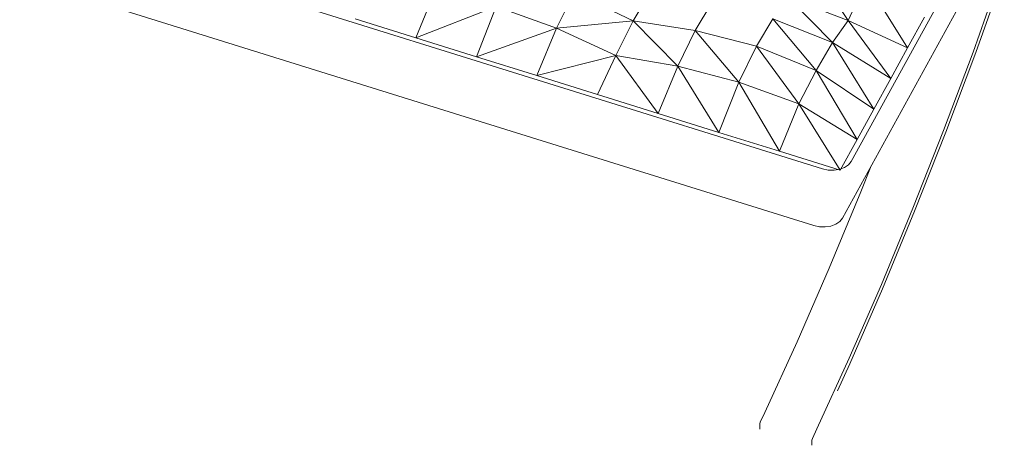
# Model space of a CAD drawing. Header units: millimetres. Extents: x -21126 to 28102, y -1237 to 9397.
# Tile 23 of 226: x -17668 to -16919, y 6038 to 6362. Entities that reach past the tile are written whole.
import ezdxf

# ---------------------------------------------------------------- set-up
doc = ezdxf.new("R2010")
doc.units = ezdxf.units.MM
doc.header["$MEASUREMENT"] = 0
doc.layers.add('Nuevo_09_EI_Mobiliari general', color=7, linetype='Continuous')
doc.layers.add('Nuevo_09_EI_Mobiliari general_Pluma_Nº__1', color=7, linetype='Continuous', lineweight=5)

# ---------------------------------------------------------------- blocks, each defined once
blk = doc.blocks.new('Elem Sección_95_1')
at = {"layer": 'Nuevo_09_EI_Mobiliari general_Pluma_Nº__1', "color": 7, "linetype": 'Continuous', "lineweight": 5}
for p, q in [((-17057.45, 6248.24), (-17770.96, 6471.08)), ((-17064.12, 6205.13), (-17777.64, 6427.97)), ((-16937.76, 6432.17), (-17035.73, 6253.95)), ((-17037.99, 6361.1), (-17069.7, 6408.99)), ((-16941.01, 6336.83), (-16919.36, 6397.7)), ((-17037.99, 6361.1), (-17024.21, 6390.78)), ((-16992.91, 6340.3), (-17024.21, 6390.78)), ((-16921.84, 6396.82), (-16943.12, 6337.02)), ((-17366.66, 6347.93), (-17351.88, 6384.02)), ((-16944.43, 6389.06), (-17042.4, 6210.84)), ((-17259.72, 6355.24), (-17246.33, 6382.33)), ((-17246.33, 6382.33), (-17201.35, 6360.82)), ((-17201.35, 6360.82), (-17188.92, 6381.71)), ((-17037.99, 6361.1), (-17083.6, 6378.59)), ((-17049.8, 6344.23), (-17083.6, 6378.59)), ((-17366.66, 6347.93), (-17305.46, 6371.78)), ((-17320.58, 6333.54), (-17305.46, 6371.78)), ((-17305.46, 6371.78), (-17259.72, 6355.24)), ((-17154.17, 6353.55), (-17141.74, 6374.43)), ((-17412.74, 6362.32), (-17366.66, 6347.93)), ((-17259.72, 6355.24), (-17201.35, 6360.82)), ((-17214.63, 6334.44), (-17201.35, 6360.82)), ((-17154.17, 6353.55), (-17201.35, 6360.82)), ((-17167.55, 6326.45), (-17201.35, 6360.82)), ((-17107.72, 6341.55), (-17095.29, 6362.43)), ((-17049.8, 6344.23), (-17095.29, 6362.43)), ((-17062.26, 6323.1), (-17095.29, 6362.43)), ((-17049.8, 6344.23), (-17037.99, 6361.1)), ((-16992.91, 6340.3), (-17037.99, 6361.1)), ((-17005.7, 6317.02), (-17037.99, 6361.1)), ((-16992.91, 6340.3), (-16980.11, 6363.58)), ((-17320.58, 6333.54), (-17259.72, 6355.24)), ((-17274.5, 6319.15), (-17259.72, 6355.24)), ((-17259.72, 6355.24), (-17214.63, 6334.44)), ((-17167.55, 6326.45), (-17154.17, 6353.55)), ((-17107.72, 6341.55), (-17154.17, 6353.55)), ((-17121.14, 6314.22), (-17154.17, 6353.55)), ((-17366.66, 6347.93), (-17320.58, 6333.54)), ((-17121.14, 6314.22), (-17107.72, 6341.55)), ((-17062.26, 6323.1), (-17107.72, 6341.55)), ((-17075.39, 6297.67), (-17107.72, 6341.55)), ((-17062.26, 6323.1), (-17049.8, 6344.23)), ((-17005.7, 6317.02), (-17049.8, 6344.23)), ((-17018.5, 6293.75), (-17049.8, 6344.23)), ((-16992.91, 6340.3), (-17005.7, 6317.02)), ((-17320.58, 6333.54), (-17274.5, 6319.15)), ((-17274.5, 6319.15), (-17214.63, 6334.44)), ((-17228.41, 6304.76), (-17214.63, 6334.44)), ((-17167.55, 6326.45), (-17214.63, 6334.44)), ((-17182.33, 6290.37), (-17214.63, 6334.44)), ((-16943.12, 6337.02), (-16965.51, 6277.31)), ((-16963.8, 6276.06), (-16941.01, 6336.83)), ((-17182.33, 6290.37), (-17167.55, 6326.45)), ((-17121.14, 6314.22), (-17167.55, 6326.45)), ((-17136.25, 6275.98), (-17167.55, 6326.45)), ((-17075.39, 6297.67), (-17062.26, 6323.1)), ((-17018.5, 6293.75), (-17062.26, 6323.1)), ((-17031.29, 6270.47), (-17062.26, 6323.1)), ((-17274.5, 6319.15), (-17228.41, 6304.76)), ((-17018.5, 6293.75), (-17005.7, 6317.02)), ((-17136.25, 6275.98), (-17121.14, 6314.22)), ((-17075.39, 6297.67), (-17121.14, 6314.22)), ((-17090.17, 6261.58), (-17121.14, 6314.22)), ((-17182.33, 6290.37), (-17228.41, 6304.76)), ((-17090.17, 6261.58), (-17075.39, 6297.67)), ((-17031.29, 6270.47), (-17075.39, 6297.67)), ((-17044.09, 6247.19), (-17075.39, 6297.67)), ((-17031.29, 6270.47), (-17018.5, 6293.75)), ((-17136.25, 6275.98), (-17182.33, 6290.37)), ((-17090.17, 6261.58), (-17136.25, 6275.98)), ((-16965.51, 6277.31), (-16988.78, 6218.25)), ((-16987.49, 6215.96), (-16963.8, 6276.06)), ((-17044.09, 6247.19), (-17031.29, 6270.47)), ((-17044.09, 6247.19), (-17090.17, 6261.58)), ((-17053.14, 6247.32), (-17057.45, 6248.24)), ((-17040.78, 6249.28), (-17043.51, 6248.25)), ((-17037.79, 6251.36), (-17040.78, 6249.28)), ((-17035.73, 6253.95), (-17037.79, 6251.36)), ((-17020.57, 6250.55), (-17028.42, 6230.63)), ((-17048.73, 6247.19), (-17053.14, 6247.32)), ((-17045.66, 6247.68), (-17048.73, 6247.19)), ((-17028.42, 6230.63), (-17052.38, 6172.77)), ((-16988.78, 6218.25), (-17012.74, 6160.39)), ((-17042.4, 6210.84), (-17044.46, 6208.25)), ((-17011.87, 6157.07), (-16987.49, 6215.96)), ((-17059.82, 6204.21), (-17064.12, 6205.13)), ((-17055.41, 6204.08), (-17059.82, 6204.21)), ((-17051.19, 6204.75), (-17055.41, 6204.08)), ((-17047.46, 6206.17), (-17051.19, 6204.75)), ((-17044.46, 6208.25), (-17047.46, 6206.17)), ((-17052.38, 6172.77), (-17076.79, 6116.65)), ((-17012.74, 6160.39), (-17037.15, 6104.27)), ((-17036.71, 6099.95), (-17011.87, 6157.07)), ((-17076.79, 6116.65), (-17101.43, 6062.79)), ((-17037.15, 6104.27), (-17061.79, 6050.41)), ((-17046.07, 6079.5), (-17036.71, 6099.95)), ((-17101.43, 6062.79), (-17104.84, 6055.52)), ((-17104.84, 6055.52), (-17105.22, 6054.27)), ((-17105.22, 6054.27), (-17105.22, 6050.31)), ((-17061.79, 6050.41), (-17065.21, 6043.14)), ((-17065.21, 6043.14), (-17065.58, 6041.89)), ((-17065.58, 6041.89), (-17065.58, 6037.93))]:
    blk.add_line(p, q, dxfattribs=at)

msp = doc.modelspace()

# ---------------------------------------------------------------- block references
at = {"layer": 'Nuevo_09_EI_Mobiliari general', "lineweight": 0}
msp.add_blockref('Elem Sección_95_1', (0, 0), dxfattribs=at)

doc.saveas('drawing.dxf')
